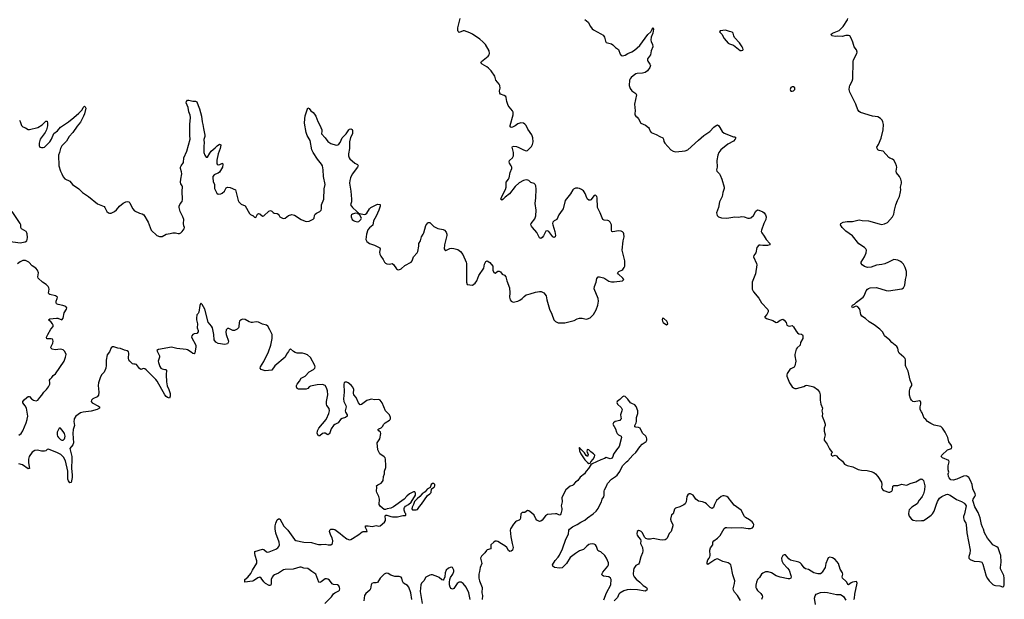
# Model space of a CAD drawing. Header units: inches. Extents: x 1384771 to 1534001, y 461348 to 645899.
# Tile 104 of 105: x 1456522 to 1471239, y 627315 to 635973. Entities that reach past the tile are written whole.
import ezdxf

# ---------------------------------------------------------------- set-up
doc = ezdxf.new("R2010")
doc.units = ezdxf.units.IN
doc.header["$MEASUREMENT"] = 0
for name, color, linetype in [('B4652', 7, 'Continuous'), ('B4653', 7, 'Continuous'), ('B4662', 7, 'Continuous'), ('B4663', 7, 'Continuous'), ('B4672', 7, 'Continuous'), ('B4673', 7, 'Continuous')]:
    doc.layers.add(name, color=color, linetype=linetype)

msp = doc.modelspace()

# ---------------------------------------------------------------- linework, layer by layer
at = {"layer": 'B4652', "color": 6, "elevation": 700}
for points in [[(1457336, 630000), (1457332, 629970), (1457340, 629910), (1457319, 629850), (1457314, 629790), (1457327, 629653), (1457317, 629623), (1457273, 629570), (1457300, 629450), (1457303, 629410), (1457296, 629270), (1457308, 629172), (1457308, 629132), (1457290, 629062), (1457270, 629057), (1457250, 629085), (1457242, 629110), (1457241, 629230), (1457205, 629385), (1457176, 629436), (1457137, 629477), (1457085, 629505), (1456950, 629559), (1456930, 629552), (1456910, 629533), (1456890, 629528), (1456850, 629529), (1456790, 629545), (1456750, 629540), (1456706, 629514), (1456662, 629450), (1456655, 629410), (1456655, 629355), (1456670, 629269), (1456650, 629265), (1456563, 629323), (1456510, 629338)], [(1456510, 629769), (1456546, 629794), (1456570, 629830), (1456619, 629950), (1456633, 630000)], [(1460000, 627588), (1459886, 627570), (1459885, 627610), (1459932, 627648), (1459978, 627702), (1460000, 627749)]]:
    msp.add_lwpolyline(points, dxfattribs=at)
msp.add_lwpolyline([(1457130, 629869), (1457110, 629869), (1457082, 629810), (1457080, 629770), (1457088, 629750), (1457102, 629730), (1457130, 629703), (1457150, 629694), (1457170, 629694), (1457189, 629711), (1457195, 629725), (1457200, 629750), (1457197, 629770), (1457190, 629790), (1457170, 629820)], close=True, dxfattribs=at)
at = {"layer": 'B4653', "color": 6, "elevation": 700}
for points in [[(1456518, 634470), (1456531, 634450), (1456551, 634391), (1456570, 634372), (1456610, 634357), (1456650, 634334), (1456670, 634333), (1456795, 634365), (1456857, 634403), (1456910, 634457), (1456930, 634456), (1456939, 634430), (1456939, 634390), (1456924, 634330), (1456901, 634290), (1456830, 634190), (1456815, 634130), (1456813, 634093), (1456824, 634070), (1456850, 634062), (1456870, 634063), (1456890, 634071), (1456910, 634087), (1456972, 634150), (1456997, 634190), (1457030, 634271), (1457085, 634315), (1457131, 634369), (1457250, 634449), (1457330, 634510), (1457404, 634576), (1457453, 634627), (1457470, 634661), (1457490, 634681), (1457500, 634670), (1457509, 634650), (1457491, 634569), (1457476, 634530), (1457430, 634442), (1457379, 634381), (1457317, 634290), (1457261, 634230), (1457220, 634160), (1457149, 634091), (1457133, 634050), (1457117, 633990), (1457100, 633950), (1457109, 633790), (1457133, 633710), (1457153, 633673), (1457170, 633626), (1457196, 633596), (1457270, 633563), (1457311, 633510), (1457407, 633447), (1457459, 633390), (1457550, 633330), (1457685, 633225), (1457783, 633183), (1457794, 633170), (1457826, 633106), (1457848, 633088), (1457862, 633082), (1457890, 633083), (1457939, 633110), (1457970, 633133), (1458012, 633190), (1458070, 633233), (1458110, 633253), (1458130, 633257), (1458153, 633253), (1458170, 633236), (1458210, 633151), (1458239, 633119), (1458310, 633083), (1458354, 633074), (1458378, 633058), (1458443, 632950), (1458487, 632830), (1458570, 632751), (1458610, 632737), (1458650, 632737), (1458710, 632771), (1458770, 632777), (1458811, 632789), (1458850, 632790), (1458890, 632779), (1458910, 632781), (1458929, 632791), (1458950, 632811), (1458979, 632850), (1458983, 632870), (1458973, 632893), (1458968, 632928), (1458974, 632990), (1458962, 633030), (1458921, 633110), (1458907, 633170), (1458907, 633190), (1458918, 633222), (1458950, 633258), (1458954, 633286), (1458948, 633412), (1458956, 633476), (1458952, 633492), (1458930, 633519), (1458924, 633544), (1458928, 633590), (1458945, 633670), (1458942, 633702), (1458924, 633750), (1458926, 633770), (1458934, 633790), (1458970, 633838), (1458973, 633910), (1459019, 634010), (1459070, 634190), (1459064, 634244), (1459067, 634327), (1459063, 634410), (1459073, 634513), (1459068, 634548), (1459050, 634597), (1459041, 634661), (1459009, 634730), (1459015, 634750), (1459030, 634771), (1459050, 634771), (1459110, 634754), (1459150, 634756), (1459168, 634748), (1459187, 634690), (1459210, 634643), (1459241, 634530), (1459247, 634447), (1459258, 634410), (1459267, 634350), (1459290, 634250), (1459291, 634230), (1459275, 634185), (1459281, 634130), (1459274, 634090), (1459274, 633990), (1459290, 633950), (1459310, 633919), (1459330, 633922), (1459362, 633978), (1459385, 634010), (1459443, 634057), (1459473, 634090), (1459510, 634112), (1459526, 634106), (1459530, 634098), (1459520, 634050), (1459489, 633970), (1459470, 633874), (1459467, 633830), (1459474, 633814), (1459490, 633805), (1459511, 633809), (1459552, 633832), (1459559, 633810), (1459551, 633770), (1459510, 633697), (1459490, 633679), (1459450, 633668), (1459430, 633656), (1459411, 633630), (1459407, 633610), (1459415, 633555), (1459432, 633510), (1459434, 633450), (1459470, 633381), (1459490, 633368), (1459530, 633372), (1459550, 633380), (1459584, 633410), (1459610, 633461), (1459630, 633472), (1459670, 633468), (1459747, 633430), (1459787, 633270), (1459798, 633250), (1459830, 633219), (1459890, 633194), (1459957, 633077), (1459970, 633065), (1460000, 633050)], [(1456350, 632666), (1456530, 632642), (1456605, 632655), (1456626, 632670), (1456635, 632690), (1456638, 632718), (1456634, 632774), (1456629, 632790), (1456616, 632810), (1456550, 632850), (1456539, 632870), (1456537, 632910), (1456527, 632930), (1456410, 633107)], [(1456633, 630000), (1456635, 630005), (1456641, 630050), (1456622, 630170), (1456603, 630203), (1456567, 630250), (1456569, 630270), (1456590, 630297), (1456630, 630328), (1456650, 630342), (1456670, 630344), (1456698, 630310), (1456729, 630289), (1456770, 630279), (1456792, 630288), (1456821, 630330), (1456854, 630366), (1456883, 630410), (1456921, 630450), (1456950, 630490), (1456971, 630530), (1456974, 630550), (1456969, 630590), (1456977, 630603), (1457004, 630630), (1457023, 630657), (1457055, 630685), (1457187, 630870), (1457208, 630930), (1457216, 630970), (1457198, 631018), (1457170, 631042), (1457134, 631054), (1457050, 631044), (1457005, 631050), (1456987, 631070), (1456990, 631090), (1457017, 631143), (1457022, 631170), (1457018, 631190), (1457010, 631200), (1456990, 631206), (1456928, 631208), (1456924, 631230), (1456940, 631270), (1456988, 631350), (1457020, 631390), (1457021, 631399), (1457022, 631410), (1457011, 631431), (1456994, 631454), (1456954, 631490), (1456970, 631506), (1457070, 631514), (1457090, 631513), (1457150, 631492), (1457170, 631514), (1457185, 631595), (1457221, 631650), (1457228, 631670), (1457210, 631690), (1457165, 631705), (1457098, 631718), (1457074, 631730), (1457065, 631750), (1457067, 631770), (1457084, 631810), (1457088, 631830), (1457057, 631850), (1456972, 631870), (1456959, 631879), (1456951, 631890), (1456962, 631950), (1456958, 631970), (1456948, 631988), (1456916, 632016), (1456862, 632050), (1456796, 632110), (1456794, 632130), (1456801, 632190), (1456790, 632231), (1456763, 632263), (1456710, 632295), (1456657, 632350), (1456610, 632374), (1456570, 632374), (1456530, 632357), (1456490, 632327)], [(1460000, 631450), (1459989, 631449), (1459950, 631461), (1459890, 631494), (1459850, 631498), (1459830, 631492), (1459807, 631470), (1459800, 631450), (1459795, 631385), (1459790, 631370), (1459770, 631351), (1459730, 631329), (1459710, 631332), (1459650, 631361), (1459630, 631359), (1459610, 631338), (1459604, 631304), (1459607, 631270), (1459642, 631170), (1459639, 631150), (1459630, 631133), (1459610, 631124), (1459590, 631123), (1459490, 631135), (1459454, 631154), (1459429, 631189), (1459426, 631270), (1459403, 631370), (1459390, 631397), (1459337, 631457), (1459290, 631648), (1459250, 631717), (1459230, 631741), (1459215, 631705), (1459198, 631602), (1459190, 631583), (1459170, 631563), (1459163, 631517), (1459162, 631490), (1459176, 631450), (1459178, 631430), (1459175, 631370), (1459189, 631330), (1459189, 631310), (1459170, 631287), (1459130, 631281), (1459110, 631270), (1459095, 631250), (1459091, 631230), (1459154, 631110), (1459155, 631085), (1459139, 630990), (1459130, 630982), (1459110, 630986), (1459087, 631007), (1459030, 631040), (1459010, 631047), (1458870, 631059), (1458790, 631079), (1458594, 631046), (1458571, 631030), (1458612, 630950), (1458613, 630930), (1458592, 630870), (1458594, 630850), (1458615, 630795), (1458630, 630770), (1458650, 630756), (1458693, 630747), (1458708, 630748), (1458718, 630738), (1458713, 630670), (1458716, 630564), (1458726, 630506), (1458752, 630450), (1458770, 630390), (1458771, 630349), (1458760, 630320), (1458730, 630328), (1458710, 630343), (1458690, 630370), (1458575, 630575), (1458558, 630598), (1458410, 630742), (1458390, 630760), (1458370, 630762), (1458330, 630748), (1458310, 630762), (1458270, 630820), (1458250, 630828), (1458230, 630828), (1458210, 630834), (1458167, 630870), (1458152, 630890), (1458147, 630910), (1458155, 630990), (1458150, 631013), (1458130, 631026), (1458090, 631035), (1458030, 631062), (1457990, 631066), (1457930, 631085), (1457910, 631084), (1457890, 631070), (1457863, 631010), (1457830, 630967), (1457812, 630888), (1457815, 630810), (1457811, 630769), (1457785, 630710), (1457749, 630671), (1457730, 630640), (1457699, 630550), (1457693, 630510), (1457703, 630410), (1457698, 630362), (1457682, 630338), (1457617, 630310), (1457593, 630290), (1457591, 630270), (1457606, 630250), (1457702, 630202), (1457716, 630190), (1457715, 630170), (1457682, 630150), (1457590, 630124), (1457470, 630111), (1457430, 630098), (1457360, 630050), (1457337, 630010), (1457336, 630000)]]:
    msp.add_lwpolyline(points, dxfattribs=at)
at = {"layer": 'B4662', "color": 6, "elevation": 700}
for points in [[(1460000, 627749), (1460000, 627750), (1460065, 627855), (1460068, 627890), (1460040, 627970), (1460036, 628004), (1460038, 628030), (1460150, 628065), (1460170, 628057), (1460210, 628025), (1460230, 628019), (1460250, 628022), (1460350, 628063), (1460378, 628082), (1460396, 628104), (1460403, 628130), (1460398, 628170), (1460350, 628304), (1460339, 628370), (1460341, 628410), (1460350, 628451), (1460370, 628501), (1460390, 628519), (1460410, 628516), (1460468, 628408), (1460532, 628350), (1460578, 628278), (1460630, 628210), (1460650, 628195), (1460770, 628167), (1460885, 628165), (1460950, 628142), (1460990, 628134), (1461028, 628132), (1461090, 628141), (1461132, 628128), (1461170, 628127), (1461196, 628150), (1461200, 628190), (1461191, 628231), (1461172, 628270), (1461153, 628330), (1461155, 628350), (1461170, 628365), (1461210, 628364), (1461230, 628356), (1461310, 628299), (1461346, 628266), (1461410, 628220), (1461450, 628205), (1461470, 628208), (1461498, 628222), (1461590, 628282), (1461639, 628321), (1461654, 628327), (1461694, 628326), (1461716, 628330), (1461713, 628350), (1461690, 628390), (1461690, 628412), (1461730, 628414), (1461790, 628403), (1461850, 628415), (1461890, 628406), (1461910, 628414), (1461974, 628466), (1461990, 628490), (1461992, 628512), (1461986, 628554), (1461990, 628572), (1462010, 628574), (1462070, 628550), (1462093, 628547), (1462170, 628549), (1462250, 628567), (1462290, 628566), (1462295, 628570), (1462295, 628590), (1462282, 628602), (1462267, 628647), (1462267, 628670), (1462273, 628687), (1462290, 628705), (1462331, 628729), (1462374, 628766), (1462437, 628870), (1462440, 628899), (1462430, 628922), (1462410, 628921), (1462350, 628889), (1462310, 628858), (1462270, 628810), (1462110, 628694), (1462070, 628676), (1462013, 628667), (1461990, 628655), (1461970, 628655), (1461910, 628706), (1461897, 628730), (1461900, 628810), (1461890, 628850), (1461860, 628910), (1461856, 628930), (1461858, 628990), (1461854, 629010), (1461874, 629026), (1461924, 629050), (1461946, 629074), (1461953, 629090), (1461958, 629150), (1461973, 629190), (1461974, 629230), (1461995, 629285), (1461996, 629310), (1461992, 629410), (1461983, 629430), (1461970, 629444), (1461903, 629490), (1461874, 629550), (1461865, 629650), (1461905, 629710), (1461921, 629790), (1461914, 629814), (1461889, 629830), (1461877, 629850), (1461890, 629863), (1461923, 629877), (1461946, 629894), (1461966, 629930), (1461984, 629950), (1462051, 629990), (1462057, 630000)], [(1461316, 630000), (1461283, 629950), (1461230, 629926), (1461210, 629910), (1461178, 629862), (1461151, 629789), (1461140, 629780), (1461130, 629773), (1461090, 629796), (1461070, 629799), (1461050, 629790), (1461010, 629758), (1460990, 629756), (1460970, 629790), (1460972, 629830), (1460995, 629870), (1461102, 630000)], [(1465501, 630000), (1465490, 629988), (1465425, 629970), (1465397, 629950), (1465386, 629930), (1465430, 629859), (1465440, 629810), (1465450, 629790), (1465470, 629772), (1465512, 629752), (1465517, 629730), (1465483, 629597), (1465442, 629550), (1465399, 629481), (1465390, 629449), (1465376, 629424), (1465350, 629414), (1465290, 629432), (1465264, 629416), (1465210, 629398), (1465081, 629339), (1465058, 629322), (1465025, 629270), (1464989, 629231), (1464963, 629190), (1464900, 629140), (1464865, 629090), (1464830, 629063), (1464797, 629023), (1464785, 629015), (1464750, 629005), (1464683, 628950), (1464626, 628834), (1464628, 628770), (1464613, 628710), (1464625, 628670), (1464625, 628650), (1464612, 628590), (1464602, 628578), (1464590, 628572), (1464550, 628590), (1464530, 628594), (1464410, 628581), (1464380, 628560), (1464330, 628495), (1464310, 628481), (1464290, 628479), (1464250, 628497), (1464235, 628515), (1464211, 628571), (1464170, 628609), (1464130, 628639), (1464110, 628642), (1464070, 628613), (1464030, 628612), (1464011, 628590), (1464008, 628532), (1464001, 628510), (1463990, 628499), (1463950, 628484), (1463931, 628470), (1463902, 628438), (1463857, 628370), (1463854, 628346), (1463865, 628250), (1463881, 628150), (1463898, 628090), (1463886, 628050), (1463870, 628036), (1463850, 628031), (1463830, 628043), (1463801, 628090), (1463774, 628114), (1463722, 628142), (1463670, 628179), (1463650, 628184), (1463630, 628181), (1463607, 628170), (1463565, 628130), (1463566, 628090), (1463562, 628070), (1463510, 628053), (1463497, 628043), (1463473, 628010), (1463423, 627957), (1463412, 627928), (1463431, 627850), (1463404, 627790), (1463397, 627730), (1463385, 627690), (1463386, 627630), (1463395, 627590), (1463433, 627490), (1463428, 627410), (1463437, 627370), (1463433, 627310)], [(1465254, 627306), (1465293, 627410), (1465356, 627530), (1465361, 627610), (1465354, 627630), (1465330, 627650), (1465250, 627663), (1465230, 627675), (1465225, 627690), (1465238, 627722), (1465312, 627810), (1465323, 627830), (1465322, 627862), (1465295, 627930), (1465266, 627970), (1465210, 628026), (1465176, 628036), (1465164, 628044), (1465144, 628104), (1465130, 628127), (1465110, 628139), (1465085, 628145), (1465050, 628141), (1465030, 628133), (1465000, 628110), (1464950, 628059), (1464890, 628038), (1464830, 627998), (1464750, 627937), (1464696, 627850), (1464630, 627787), (1464590, 627778), (1464514, 627790), (1464489, 627809), (1464488, 627830), (1464524, 627896), (1464570, 627942), (1464590, 627972), (1464634, 628070), (1464687, 628213), (1464723, 628290), (1464730, 628350), (1464738, 628362), (1464784, 628396), (1464853, 628430), (1464911, 628469), (1464970, 628499), (1465008, 628532), (1465094, 628590), (1465140, 628630), (1465170, 628671), (1465192, 628728), (1465216, 628770), (1465229, 628810), (1465252, 628848), (1465259, 628870), (1465258, 628930), (1465263, 628950), (1465294, 629006), (1465310, 629047), (1465370, 629108), (1465430, 629150), (1465450, 629171), (1465490, 629224), (1465531, 629309), (1465590, 629368), (1465610, 629382), (1465688, 629470), (1465732, 629510), (1465790, 629594), (1465828, 629630), (1465885, 629670), (1465896, 629690), (1465897, 629710), (1465892, 629730), (1465879, 629750), (1465830, 629795), (1465797, 629870), (1465770, 629883), (1465730, 629885), (1465716, 629890), (1465718, 629910), (1465737, 629950), (1465741, 629970), (1465741, 630000)], [(1468539, 630000), (1468544, 629990), (1468561, 629930), (1468561, 629910), (1468549, 629871), (1468548, 629828), (1468563, 629770), (1468547, 629713), (1468548, 629690), (1468589, 629630), (1468624, 629564), (1468665, 629510), (1468662, 629498), (1468653, 629487), (1468652, 629470), (1468663, 629463), (1468670, 629452), (1468695, 629465), (1468710, 629466), (1468730, 629458), (1468754, 629430), (1468819, 629379), (1468853, 629333), (1468892, 629312), (1468976, 629296), (1469055, 629255), (1469104, 629244), (1469190, 629240), (1469250, 629226), (1469291, 629210), (1469315, 629190), (1469348, 629148), (1469405, 629065), (1469410, 629030), (1469406, 628990), (1469409, 628970), (1469422, 628950), (1469439, 628939), (1469510, 628917), (1469530, 628915), (1469558, 628930), (1469570, 628950), (1469575, 629005), (1469586, 629014), (1469650, 629017), (1469710, 629033), (1469770, 629022), (1469790, 629026), (1469833, 629047), (1469917, 629070), (1469990, 629114), (1470000, 629112)], [(1467297, 627297), (1467252, 627370), (1467204, 627424), (1467189, 627450), (1467186, 627470), (1467205, 627550), (1467210, 627590), (1467180, 627680), (1467157, 627810), (1467150, 627830), (1467129, 627849), (1467110, 627859), (1467030, 627878), (1466950, 627917), (1466930, 627914), (1466910, 627905), (1466810, 627836), (1466800, 627850), (1466797, 627870), (1466810, 627904), (1466830, 627930), (1466839, 627950), (1466843, 627970), (1466839, 628050), (1466850, 628083), (1466882, 628130), (1466882, 628170), (1466899, 628190), (1466952, 628230), (1466990, 628270), (1467050, 628375), (1467070, 628387), (1467090, 628390), (1467156, 628384), (1467310, 628386), (1467410, 628371), (1467447, 628373), (1467475, 628385), (1467490, 628403), (1467494, 628430), (1467487, 628450), (1467472, 628470), (1467430, 628504), (1467370, 628538), (1467356, 628550), (1467308, 628648), (1467202, 628722), (1467164, 628764), (1467110, 628836), (1467090, 628851), (1467050, 628860), (1467030, 628859), (1467008, 628850), (1466939, 628790), (1466906, 628730), (1466890, 628686), (1466870, 628672), (1466844, 628684), (1466790, 628742), (1466770, 628758), (1466730, 628773), (1466670, 628783), (1466650, 628794), (1466630, 628810), (1466590, 628871), (1466550, 628891), (1466530, 628890), (1466510, 628878), (1466494, 628850), (1466483, 628770), (1466470, 628742), (1466450, 628727), (1466390, 628695), (1466323, 628677), (1466310, 628661), (1466290, 628594), (1466265, 628575), (1466248, 628510), (1466258, 628478), (1466285, 628430), (1466287, 628410), (1466258, 628330), (1466230, 628298), (1466199, 628230), (1466186, 628214), (1466170, 628205), (1466130, 628198), (1466090, 628201), (1465990, 628223), (1465950, 628214), (1465910, 628212), (1465882, 628222), (1465862, 628242), (1465832, 628310), (1465810, 628329), (1465790, 628338), (1465770, 628341), (1465751, 628329), (1465745, 628295), (1465750, 628271), (1465770, 628242), (1465801, 628210), (1465806, 628190), (1465803, 628150), (1465830, 628090), (1465837, 628037), (1465830, 628010), (1465805, 627950), (1465783, 627857), (1465770, 627842), (1465730, 627818), (1465704, 627776), (1465697, 627750), (1465694, 627690), (1465698, 627670), (1465708, 627650), (1465736, 627616), (1465792, 627572), (1465843, 627523), (1465890, 627490), (1465903, 627470), (1465895, 627450), (1465870, 627438), (1465756, 627456), (1465650, 627461), (1465604, 627456), (1465550, 627440), (1465490, 627405), (1465477, 627390), (1465458, 627342), (1465410, 627290)], [(1470000, 628837), (1469965, 628795), (1469937, 628743), (1469855, 628690), (1469819, 628650), (1469810, 628630), (1469807, 628590), (1469817, 628557), (1469850, 628513), (1469877, 628497), (1469930, 628488), (1470000, 628492)], [(1468990, 627310), (1468999, 627330), (1469005, 627390), (1469038, 627558), (1469037, 627570), (1469030, 627579), (1468971, 627571), (1468950, 627561), (1468910, 627529), (1468898, 627538), (1468884, 627570), (1468870, 627588), (1468823, 627630), (1468816, 627650), (1468824, 627690), (1468820, 627710), (1468785, 627765), (1468761, 627850), (1468713, 627910), (1468670, 627934), (1468630, 627943), (1468608, 627932), (1468594, 627910), (1468572, 627850), (1468561, 627790), (1468518, 627722), (1468510, 627710), (1468490, 627697), (1468450, 627694), (1468390, 627712), (1468310, 627758), (1468270, 627771), (1468247, 627787), (1468210, 627839), (1468190, 627859), (1468170, 627870), (1468042, 627902), (1468018, 627918), (1467970, 627977), (1467950, 627980), (1467930, 627968), (1467918, 627950), (1467911, 627930), (1467913, 627890), (1467933, 627850), (1468000, 627780), (1468021, 627750), (1468050, 627670), (1468054, 627650), (1468047, 627630), (1468030, 627621), (1468010, 627620), (1467890, 627645), (1467830, 627667), (1467760, 627710), (1467710, 627725), (1467670, 627723), (1467630, 627707), (1467610, 627690), (1467578, 627642), (1467550, 627609), (1467534, 627570), (1467525, 627525), (1467527, 627490), (1467535, 627470), (1467550, 627448), (1467601, 627401), (1467621, 627370), (1467624, 627350), (1467610, 627310)], [(1461082, 627250), (1461182, 627350), (1461210, 627396), (1461230, 627411), (1461290, 627439), (1461300, 627450), (1461307, 627470), (1461304, 627490), (1461290, 627515), (1461270, 627531), (1461210, 627535), (1461190, 627547), (1461150, 627601), (1461130, 627615), (1461110, 627623), (1461090, 627623), (1461030, 627576), (1461010, 627566), (1460991, 627571), (1460950, 627690), (1460890, 627729), (1460830, 627777), (1460770, 627778), (1460730, 627794), (1460710, 627794), (1460610, 627767), (1460490, 627760), (1460467, 627753), (1460390, 627706), (1460330, 627681), (1460310, 627666), (1460295, 627645), (1460281, 627610), (1460279, 627541), (1460277, 627530), (1460270, 627522), (1460250, 627520), (1460198, 627550), (1460170, 627576), (1460133, 627633), (1460110, 627645), (1460082, 627638), (1460015, 627590), (1460000, 627588)], [(1463254, 627310), (1463237, 627410), (1463196, 627496), (1463150, 627553), (1463122, 627570), (1463090, 627570), (1463063, 627550), (1463010, 627476), (1462990, 627465), (1462970, 627476), (1462954, 627494), (1462944, 627530), (1462945, 627570), (1462952, 627610), (1462961, 627639), (1462998, 627690), (1463012, 627730), (1463010, 627752), (1462998, 627778), (1462990, 627788), (1462970, 627795), (1462930, 627780), (1462898, 627750), (1462881, 627710), (1462874, 627650), (1462861, 627618), (1462850, 627603), (1462830, 627608), (1462790, 627642), (1462770, 627652), (1462690, 627680), (1462670, 627680), (1462650, 627674), (1462590, 627646), (1462563, 627590), (1462530, 627556), (1462517, 627530), (1462509, 627430), (1462538, 627250)], [(1462382, 627310), (1462367, 627410), (1462337, 627497), (1462319, 627519), (1462257, 627557), (1462244, 627584), (1462236, 627630), (1462225, 627645), (1462194, 627654), (1462130, 627657), (1462070, 627676), (1462030, 627698), (1462010, 627703), (1461990, 627700), (1461970, 627690), (1461909, 627631), (1461870, 627568), (1461850, 627560), (1461810, 627562), (1461783, 627550), (1461773, 627530), (1461764, 627470), (1461753, 627450), (1461698, 627402), (1461678, 627370), (1461669, 627330), (1461668, 627290)], [(1468418, 627238), (1468404, 627330), (1468412, 627368), (1468427, 627393), (1468490, 627418), (1468550, 627420), (1468596, 627416), (1468730, 627389), (1468790, 627385), (1468814, 627374), (1468835, 627355), (1468870, 627302)]]:
    msp.add_lwpolyline(points, dxfattribs=at)
for points in [[(1464890, 629582), (1464884, 629576), (1464889, 629531), (1464909, 629489), (1464970, 629398), (1465010, 629359), (1465030, 629346), (1465049, 629351), (1465059, 629370), (1465094, 629407), (1465116, 629444), (1465117, 629470), (1465100, 629490), (1465060, 629520), (1465030, 629549), (1465010, 629555), (1465005, 629550), (1465001, 629530), (1465003, 629510), (1465013, 629493), (1465017, 629477), (1465010, 629449), (1464990, 629463), (1464963, 629503), (1464914, 629554), (1464902, 629562)], [(1462710, 629046), (1462690, 629044), (1462673, 629030), (1462655, 628985), (1462610, 628960), (1462580, 628920), (1462539, 628890), (1462505, 628850), (1462462, 628818), (1462425, 628775), (1462408, 628730), (1462387, 628693), (1462385, 628665), (1462391, 628651), (1462450, 628649), (1462470, 628658), (1462480, 628670), (1462497, 628703), (1462530, 628738), (1462615, 628865), (1462650, 628889), (1462670, 628910), (1462677, 628963), (1462716, 628990), (1462728, 629010), (1462727, 629030)]]:
    msp.add_lwpolyline(points, close=True, dxfattribs=at)
at = {"layer": 'B4663', "color": 6, "elevation": 700}
for points in [[(1460000, 633050), (1460006, 633046), (1460030, 633023), (1460050, 633016), (1460074, 633066), (1460090, 633079), (1460110, 633073), (1460150, 633038), (1460170, 633041), (1460245, 633115), (1460270, 633122), (1460290, 633113), (1460310, 633093), (1460325, 633085), (1460370, 633078), (1460387, 633070), (1460401, 633050), (1460408, 633030), (1460450, 633006), (1460470, 633003), (1460490, 633008), (1460541, 633050), (1460590, 633062), (1460630, 633052), (1460730, 632988), (1460790, 632963), (1460810, 632959), (1460850, 632963), (1460910, 632993), (1460924, 633010), (1460930, 633050), (1460938, 633070), (1460956, 633084), (1461010, 633109), (1461028, 633130), (1461034, 633146), (1461035, 633210), (1461068, 633290), (1461075, 633445), (1461086, 633510), (1461062, 633630), (1461058, 633730), (1461047, 633790), (1461035, 633815), (1460973, 633890), (1460906, 633990), (1460889, 634030), (1460865, 634170), (1460821, 634241), (1460803, 634290), (1460781, 634430), (1460783, 634490), (1460790, 634537), (1460830, 634656), (1460850, 634645), (1460874, 634614), (1460910, 634585), (1460930, 634563), (1460950, 634530), (1460979, 634450), (1461010, 634399), (1461037, 634330), (1461038, 634310), (1461033, 634270), (1461087, 634210), (1461130, 634153), (1461170, 634124), (1461250, 634097), (1461277, 634103), (1461290, 634113), (1461310, 634140), (1461343, 634210), (1461400, 634270), (1461441, 634330), (1461450, 634338), (1461470, 634341), (1461490, 634331), (1461497, 634317), (1461494, 634270), (1461468, 634212), (1461453, 634150), (1461452, 634050), (1461437, 633970), (1461438, 633938), (1461447, 633910), (1461457, 633897), (1461530, 633832), (1461571, 633810), (1461581, 633790), (1461573, 633770), (1461490, 633666), (1461467, 633610), (1461457, 633570), (1461452, 633530), (1461473, 633410), (1461483, 633290), (1461480, 633250), (1461467, 633210), (1461496, 633170), (1461562, 633110), (1461574, 633094), (1461585, 633090), (1461582, 633082), (1461590, 633082), (1461595, 633075), (1461604, 633076), (1461670, 633062), (1461690, 633066), (1461710, 633082), (1461750, 633148), (1461772, 633170), (1461870, 633216), (1461910, 633212), (1461911, 633190), (1461892, 633130), (1461850, 633038), (1461810, 632970), (1461798, 632902), (1461750, 632866), (1461726, 632834), (1461705, 632770), (1461694, 632690), (1461710, 632659), (1461748, 632628), (1461825, 632605), (1461903, 632563), (1461911, 632550), (1461900, 632500), (1461904, 632470), (1461920, 632440), (1461956, 632390), (1461973, 632350), (1461990, 632334), (1462010, 632327), (1462050, 632322), (1462090, 632331), (1462110, 632316), (1462156, 632250), (1462170, 632241), (1462190, 632238), (1462223, 632250), (1462281, 632299), (1462372, 632350), (1462389, 632372), (1462410, 632430), (1462462, 632490), (1462474, 632510), (1462490, 632590), (1462490, 632630), (1462511, 632670), (1462527, 632730), (1462555, 632770), (1462564, 632790), (1462590, 632901), (1462622, 632938), (1462630, 632943), (1462650, 632944), (1462710, 632882), (1462773, 632853), (1462850, 632840), (1462871, 632830), (1462898, 632798), (1462907, 632770), (1462907, 632750), (1462872, 632612), (1462868, 632548), (1462874, 632534), (1462890, 632527), (1462950, 632556), (1462970, 632559), (1463010, 632556), (1463050, 632547), (1463070, 632541), (1463110, 632511), (1463146, 632466), (1463194, 632350), (1463198, 632330), (1463202, 632250), (1463202, 632050), (1463210, 632018), (1463290, 632009), (1463330, 632036), (1463354, 632070), (1463387, 632153), (1463458, 632262), (1463470, 632323), (1463483, 632350), (1463490, 632360), (1463511, 632370), (1463550, 632348), (1463594, 632290), (1463595, 632230), (1463610, 632197), (1463630, 632188), (1463670, 632219), (1463690, 632219), (1463710, 632208), (1463732, 632172), (1463770, 632155), (1463788, 632130), (1463801, 632070), (1463843, 631970), (1463849, 631891), (1463842, 631830), (1463855, 631790), (1463870, 631767), (1463896, 631756), (1463970, 631771), (1463998, 631782), (1464030, 631806), (1464061, 631839), (1464090, 631862), (1464150, 631876), (1464230, 631904), (1464290, 631915), (1464314, 631914), (1464354, 631894), (1464391, 631850), (1464402, 631790), (1464439, 631650), (1464475, 631575), (1464506, 631490), (1464530, 631463), (1464570, 631445), (1464590, 631444), (1464670, 631444), (1464690, 631448), (1464810, 631480), (1464855, 631505), (1464890, 631515), (1464930, 631516), (1464990, 631502), (1465010, 631504), (1465050, 631522), (1465100, 631570), (1465141, 631639), (1465161, 631710), (1465171, 631770), (1465167, 631810), (1465111, 631951), (1465114, 631990), (1465137, 632050), (1465151, 632109), (1465170, 632130), (1465190, 632133), (1465250, 632117), (1465270, 632109), (1465330, 632069), (1465370, 632056), (1465410, 632056), (1465530, 632070), (1465553, 632090), (1465539, 632110), (1465470, 632170), (1465458, 632190), (1465475, 632210), (1465524, 632230), (1465539, 632241), (1465559, 632270), (1465565, 632290), (1465566, 632370), (1465525, 632530), (1465541, 632670), (1465555, 632730), (1465553, 632773), (1465545, 632790), (1465530, 632806), (1465510, 632815), (1465470, 632818), (1465390, 632802), (1465374, 632810), (1465366, 632830), (1465368, 632910), (1465350, 632950), (1465330, 632968), (1465315, 632975), (1465259, 632979), (1465240, 632990), (1465200, 633090), (1465158, 633170), (1465152, 633312), (1465147, 633330), (1465130, 633350), (1465110, 633346), (1465057, 633283), (1465050, 633279), (1465030, 633279), (1465010, 633292), (1464999, 633310), (1464975, 633375), (1464961, 633401), (1464950, 633415), (1464919, 633439), (1464890, 633453), (1464863, 633457), (1464830, 633456), (1464799, 633441), (1464788, 633430), (1464753, 633370), (1464676, 633270), (1464644, 633150), (1464632, 633128), (1464581, 633059), (1464552, 632990), (1464510, 632971), (1464492, 632948), (1464488, 632930), (1464489, 632910), (1464519, 632810), (1464530, 632750), (1464527, 632730), (1464510, 632721), (1464490, 632731), (1464430, 632809), (1464410, 632819), (1464388, 632812), (1464350, 632747), (1464330, 632721), (1464310, 632707), (1464290, 632716), (1464254, 632794), (1464186, 632870), (1464171, 632890), (1464163, 632910), (1464165, 632930), (1464223, 632997), (1464235, 633045), (1464242, 633130), (1464227, 633230), (1464239, 633310), (1464241, 633441), (1464237, 633490), (1464228, 633510), (1464210, 633524), (1464161, 633541), (1464130, 633570), (1464117, 633577), (1464090, 633580), (1464050, 633570), (1463990, 633534), (1463930, 633483), (1463842, 633370), (1463779, 633321), (1463750, 633290), (1463730, 633277), (1463716, 633290), (1463730, 633330), (1463784, 633436), (1463791, 633470), (1463795, 633545), (1463830, 633589), (1463839, 633610), (1463855, 633690), (1463876, 633750), (1463876, 633770), (1463870, 633790), (1463845, 633830), (1463838, 633850), (1463844, 633870), (1463888, 633912), (1463902, 633938), (1463901, 633990), (1463883, 634070), (1463890, 634078), (1463910, 634085), (1463950, 634078), (1463984, 634064), (1464050, 634027), (1464090, 634015), (1464110, 634017), (1464138, 634042), (1464170, 634080), (1464187, 634110), (1464199, 634150), (1464194, 634210), (1464175, 634255), (1464119, 634339), (1464090, 634394), (1464073, 634413), (1464050, 634428), (1464010, 634434), (1463970, 634417), (1463930, 634390), (1463890, 634369), (1463870, 634365), (1463855, 634375), (1463852, 634392), (1463897, 634550), (1463896, 634590), (1463890, 634610), (1463836, 634670), (1463825, 634690), (1463805, 634750), (1463795, 634810), (1463786, 634826), (1463762, 634842), (1463710, 634863), (1463697, 634877), (1463693, 634910), (1463703, 634950), (1463701, 634990), (1463689, 635010), (1463639, 635070), (1463624, 635130), (1463570, 635208), (1463528, 635250), (1463502, 635270), (1463434, 635310), (1463414, 635330), (1463425, 635350), (1463522, 635430), (1463537, 635450), (1463545, 635470), (1463540, 635510), (1463482, 635602), (1463444, 635644), (1463401, 635681), (1463290, 635755), (1463250, 635777), (1463170, 635808), (1463150, 635808), (1463090, 635784), (1463077, 635797), (1463071, 635811), (1463072, 635850), (1463084, 635910), (1463107, 635990)], [(1464970, 635977), (1465017, 635937), (1465056, 635870), (1465079, 635839), (1465101, 635821), (1465210, 635763), (1465241, 635741), (1465264, 635710), (1465280, 635650), (1465290, 635633), (1465370, 635612), (1465390, 635599), (1465430, 635559), (1465470, 635528), (1465496, 635456), (1465510, 635439), (1465517, 635437), (1465535, 635435), (1465570, 635442), (1465612, 635468), (1465670, 635493), (1465710, 635516), (1465790, 635590), (1465910, 635750), (1465956, 635790), (1465970, 635822), (1465991, 635851), (1465996, 635830), (1465988, 635770), (1465962, 635710), (1465954, 635670), (1465963, 635643), (1465982, 635610), (1465985, 635570), (1465962, 635510), (1465952, 635450), (1465919, 635410), (1465908, 635388), (1465907, 635370), (1465912, 635352), (1465942, 635310), (1465949, 635290), (1465942, 635258), (1465904, 635210), (1465870, 635183), (1465830, 635172), (1465750, 635171), (1465730, 635164), (1465690, 635136), (1465661, 635110), (1465646, 635090), (1465639, 635070), (1465632, 634990), (1465647, 634947), (1465670, 634910), (1465733, 634870), (1465741, 634850), (1465713, 634710), (1465721, 634610), (1465715, 634570), (1465719, 634550), (1465733, 634530), (1465750, 634518), (1465772, 634492), (1465807, 634430), (1465876, 634396), (1465922, 634362), (1465931, 634350), (1465947, 634307), (1465962, 634290), (1466037, 634257), (1466090, 634227), (1466136, 634210), (1466145, 634190), (1466152, 634152), (1466164, 634130), (1466254, 634030), (1466290, 634009), (1466330, 634000), (1466470, 634016), (1466510, 634030), (1466666, 634174), (1466750, 634242), (1466837, 634303), (1466897, 634370), (1466930, 634395), (1466950, 634401), (1466970, 634386), (1467022, 634302), (1467050, 634277), (1467190, 634224), (1467210, 634223), (1467225, 634210), (1467217, 634190), (1467190, 634158), (1467107, 634113), (1467004, 634030), (1466972, 633990), (1466955, 633950), (1466944, 633870), (1466946, 633770), (1466938, 633730), (1466942, 633710), (1466980, 633670), (1466993, 633650), (1467016, 633590), (1467053, 633473), (1467053, 633453), (1467034, 633390), (1467024, 633330), (1466980, 633250), (1466966, 633166), (1466939, 633090), (1466941, 633070), (1466949, 633049), (1466967, 633030), (1467010, 633014), (1467090, 633010), (1467210, 633026), (1467270, 633025), (1467310, 633033), (1467350, 633026), (1467406, 633006), (1467430, 633006), (1467450, 633013), (1467490, 633048), (1467525, 633115), (1467550, 633131), (1467570, 633130), (1467630, 633104), (1467650, 633086), (1467670, 633056), (1467678, 633030), (1467675, 632990), (1467647, 632930), (1467610, 632830), (1467607, 632810), (1467613, 632790), (1467650, 632742), (1467680, 632690), (1467732, 632630), (1467735, 632610), (1467698, 632602), (1467630, 632601), (1467590, 632607), (1467570, 632603), (1467542, 632570), (1467523, 632490), (1467493, 632450), (1467488, 632430), (1467535, 632330), (1467539, 632310), (1467521, 632179), (1467471, 632050), (1467468, 631950), (1467489, 631910), (1467571, 631811), (1467610, 631744), (1467703, 631643), (1467709, 631630), (1467709, 631610), (1467689, 631570), (1467657, 631530), (1467663, 631523), (1467683, 631510), (1467781, 631481), (1467830, 631451), (1467850, 631453), (1467890, 631485), (1467930, 631502), (1467950, 631486), (1467979, 631450), (1467991, 631410), (1468010, 631398), (1468030, 631396), (1468070, 631407), (1468090, 631384), (1468130, 631318), (1468150, 631294), (1468170, 631283), (1468210, 631278), (1468225, 631265), (1468230, 631250), (1468227, 631210), (1468194, 631150), (1468188, 631110), (1468143, 631070), (1468130, 631050), (1468117, 631010), (1468108, 630970), (1468108, 630950), (1468124, 630870), (1468110, 630802), (1468096, 630784), (1468050, 630760), (1468034, 630746), (1467996, 630690), (1467988, 630670), (1467987, 630650), (1468030, 630550), (1468069, 630489), (1468090, 630473), (1468110, 630465), (1468135, 630465), (1468245, 630495), (1468270, 630511), (1468290, 630512), (1468390, 630489), (1468448, 630450), (1468478, 630410), (1468489, 630370), (1468487, 630290), (1468495, 630230), (1468521, 630170), (1468510, 630130), (1468520, 630090), (1468515, 630050), (1468539, 630000)], [(1470000, 630116), (1469980, 630150), (1469981, 630190), (1469992, 630232), (1469993, 630253), (1469988, 630270), (1469970, 630280), (1469890, 630264), (1469870, 630271), (1469850, 630290), (1469837, 630317), (1469824, 630364), (1469821, 630430), (1469830, 630470), (1469859, 630510), (1469859, 630530), (1469833, 630590), (1469801, 630721), (1469766, 630794), (1469762, 630810), (1469762, 630890), (1469756, 630910), (1469738, 630930), (1469670, 630992), (1469660, 631010), (1469646, 631066), (1469631, 631091), (1469610, 631113), (1469559, 631150), (1469530, 631184), (1469448, 631250), (1469423, 631303), (1469380, 631350), (1469296, 631416), (1469220, 631460), (1469162, 631510), (1469110, 631544), (1469097, 631570), (1469078, 631650), (1469050, 631682), (1469030, 631692), (1469010, 631690), (1468970, 631670), (1468960, 631690), (1468969, 631710), (1468998, 631722), (1469028, 631752), (1469131, 631830), (1469147, 631850), (1469175, 631925), (1469192, 631948), (1469210, 631960), (1469234, 631966), (1469330, 631975), (1469473, 631927), (1469510, 631922), (1469707, 631953), (1469730, 631970), (1469754, 632006), (1469763, 632090), (1469776, 632150), (1469775, 632210), (1469759, 632270), (1469730, 632320), (1469710, 632345), (1469690, 632361), (1469650, 632379), (1469590, 632390), (1469510, 632350), (1469452, 632328), (1469410, 632317), (1469330, 632306), (1469250, 632275), (1469192, 632272), (1469150, 632285), (1469116, 632310), (1469101, 632330), (1469102, 632350), (1469151, 632430), (1469174, 632490), (1469179, 632530), (1469169, 632550), (1469150, 632570), (1469064, 632624), (1468970, 632744), (1468870, 632812), (1468815, 632870), (1468793, 632910), (1468796, 632930), (1468832, 632948), (1468890, 632959), (1468970, 632958), (1469070, 632983), (1469115, 632975), (1469210, 632971), (1469370, 632922), (1469404, 632916), (1469450, 632924), (1469495, 632945), (1469570, 633029), (1469590, 633069), (1469599, 633130), (1469619, 633210), (1469641, 633270), (1469671, 633330), (1469690, 633400), (1469692, 633430), (1469687, 633470), (1469701, 633530), (1469701, 633550), (1469691, 633590), (1469672, 633632), (1469628, 633688), (1469623, 633710), (1469631, 633769), (1469630, 633790), (1469615, 633830), (1469590, 633873), (1469570, 633888), (1469530, 633903), (1469514, 633914), (1469430, 634008), (1469370, 634018), (1469350, 634030), (1469337, 634050), (1469336, 634070), (1469360, 634110), (1469397, 634203), (1469428, 634330), (1469433, 634410), (1469425, 634445), (1469414, 634470), (1469390, 634499), (1469350, 634521), (1469270, 634534), (1469090, 634589), (1469070, 634600), (1469050, 634628), (1469019, 634710), (1468931, 634890), (1468922, 634930), (1468924, 634970), (1468931, 634989), (1468967, 635053), (1468974, 635090), (1468979, 635350), (1468984, 635376), (1469033, 635470), (1469038, 635490), (1469030, 635522), (1468993, 635570), (1468976, 635636), (1468950, 635698), (1468932, 635730), (1468910, 635737), (1468870, 635737), (1468816, 635724), (1468750, 635727), (1468710, 635721), (1468666, 635730), (1468647, 635750), (1468671, 635770), (1468770, 635810), (1468832, 635870), (1468895, 635970), (1468901, 635990)], [(1461102, 630000), (1461110, 630010), (1461141, 630090), (1461151, 630130), (1461147, 630167), (1461113, 630210), (1461108, 630230), (1461106, 630270), (1461127, 630370), (1461122, 630430), (1461110, 630476), (1461090, 630509), (1461050, 630526), (1460970, 630519), (1460870, 630500), (1460849, 630491), (1460830, 630466), (1460805, 630455), (1460690, 630456), (1460670, 630463), (1460657, 630490), (1460660, 630510), (1460670, 630528), (1460706, 630574), (1460730, 630617), (1460790, 630650), (1460847, 630713), (1460913, 630750), (1460931, 630770), (1460937, 630790), (1460934, 630810), (1460870, 630926), (1460825, 630965), (1460783, 630983), (1460750, 630990), (1460670, 630991), (1460641, 631001), (1460615, 631015), (1460570, 631055), (1460550, 631039), (1460541, 631019), (1460510, 630979), (1460488, 630930), (1460336, 630804), (1460290, 630737), (1460190, 630730), (1460133, 630750), (1460117, 630770), (1460122, 630790), (1460172, 630868), (1460243, 631010), (1460276, 631110), (1460293, 631213), (1460296, 631250), (1460293, 631273), (1460262, 631342), (1460230, 631393), (1460210, 631408), (1460150, 631425), (1460090, 631454), (1460058, 631458), (1460000, 631450)], [(1462057, 630000), (1462062, 630010), (1462064, 630030), (1462050, 630070), (1461991, 630130), (1461939, 630250), (1461910, 630290), (1461890, 630298), (1461830, 630296), (1461775, 630305), (1461758, 630302), (1461710, 630284), (1461630, 630224), (1461610, 630222), (1461584, 630250), (1461552, 630332), (1461516, 630370), (1461512, 630392), (1461516, 630450), (1461503, 630483), (1461474, 630514), (1461430, 630548), (1461410, 630557), (1461383, 630557), (1461372, 630548), (1461366, 630530), (1461372, 630410), (1461360, 630310), (1461368, 630270), (1461397, 630210), (1461400, 630190), (1461388, 630130), (1461394, 630110), (1461416, 630070), (1461418, 630050), (1461394, 630030), (1461344, 630016), (1461317, 630003), (1461316, 630000)], [(1465741, 630000), (1465741, 630030), (1465762, 630090), (1465759, 630130), (1465736, 630196), (1465718, 630218), (1465670, 630238), (1465651, 630251), (1465610, 630304), (1465570, 630343), (1465550, 630347), (1465530, 630337), (1465490, 630298), (1465450, 630270), (1465446, 630254), (1465457, 630230), (1465510, 630180), (1465526, 630150), (1465524, 630130), (1465501, 630070), (1465510, 630010), (1465501, 630000)]]:
    msp.add_lwpolyline(points, dxfattribs=at)
at = {"layer": 'B4663', "color": 6}
for points, elevation in [([(1467070, 635815), (1466990, 635806), (1466982, 635790), (1467015, 635755), (1467053, 635690), (1467110, 635623), (1467130, 635611), (1467163, 635603), (1467190, 635591), (1467290, 635515), (1467310, 635511), (1467330, 635518), (1467336, 635530), (1467332, 635550), (1467321, 635570), (1467283, 635630), (1467206, 635706), (1467194, 635730), (1467185, 635770), (1467170, 635789), (1467130, 635796)], 800), ([(1468070, 634971), (1468050, 634958), (1468036, 634930), (1468050, 634906), (1468070, 634904), (1468090, 634911), (1468109, 634930), (1468110, 634954), (1468089, 634969)], 800), ([(1461542, 633082), (1461496, 633070), (1461482, 633058), (1461476, 633050), (1461475, 633030), (1461490, 632990), (1461510, 632972), (1461530, 632962), (1461570, 632954), (1461590, 632959), (1461623, 632990), (1461631, 633010), (1461601, 633061), (1461582, 633070), (1461579, 633079)], 700), ([(1466130, 631516), (1466123, 631490), (1466128, 631470), (1466142, 631450), (1466190, 631417), (1466210, 631423), (1466206, 631450), (1466194, 631470), (1466150, 631510)], 700)]:
    msp.add_lwpolyline(points, close=True, dxfattribs=dict(at, elevation=elevation))
at = {"layer": 'B4672', "color": 6, "elevation": 700}
for points in [[(1470000, 628492), (1470030, 628493), (1470070, 628516), (1470144, 628570), (1470167, 628593), (1470193, 628630), (1470219, 628721), (1470243, 628777), (1470270, 628826), (1470307, 628853), (1470370, 628881), (1470390, 628884), (1470431, 628871), (1470526, 628806), (1470597, 628777), (1470635, 628755), (1470650, 628741), (1470668, 628710), (1470644, 628590), (1470627, 628550), (1470627, 628530), (1470638, 628490), (1470665, 628450), (1470670, 628430), (1470678, 628310), (1470730, 628050), (1470722, 627998), (1470707, 627953), (1470711, 627930), (1470730, 627908), (1470790, 627885), (1470870, 627880), (1470890, 627877), (1470901, 627870), (1470919, 627839), (1470941, 627750), (1470970, 627663), (1470988, 627628), (1471015, 627590), (1471070, 627536), (1471090, 627524), (1471110, 627519), (1471170, 627518), (1471210, 627501), (1471218, 627502), (1471232, 627508), (1471238, 627530), (1471239, 627630), (1471230, 627670), (1471182, 627770), (1471180, 627790), (1471192, 627870), (1471188, 627968), (1471170, 628010), (1471155, 628070), (1471146, 628086), (1471130, 628099), (1471066, 628130), (1471039, 628170), (1470990, 628228), (1470945, 628310), (1470930, 628362), (1470912, 628392), (1470899, 628430), (1470880, 628530), (1470848, 628610), (1470797, 628697), (1470775, 628775), (1470771, 628790), (1470775, 628810), (1470801, 628850), (1470808, 628870), (1470805, 628890), (1470770, 628967), (1470758, 629030), (1470736, 629090), (1470710, 629134), (1470691, 629151), (1470670, 629157), (1470630, 629152), (1470530, 629108), (1470473, 629093), (1470442, 629102), (1470415, 629130), (1470404, 629150), (1470402, 629190), (1470408, 629212), (1470399, 629250), (1470400, 629270), (1470402, 629310), (1470413, 629367), (1470411, 629390), (1470313, 629430), (1470296, 629450), (1470307, 629470), (1470390, 629546), (1470450, 629569), (1470454, 629586), (1470449, 629610), (1470409, 629669), (1470394, 629730), (1470354, 629814), (1470317, 629870), (1470290, 629897), (1470190, 629918), (1470140, 629940), (1470092, 629972), (1470066, 630000)], [(1470000, 629112), (1470013, 629110), (1470030, 629090), (1470050, 629010), (1470045, 628950), (1470030, 628888), (1470011, 628850), (1470000, 628837)]]:
    msp.add_lwpolyline(points, dxfattribs=at)
at = {"layer": 'B4673', "color": 6, "elevation": 700}
msp.add_lwpolyline([(1470066, 630000), (1470043, 630023), (1470010, 630098), (1470000, 630116)], dxfattribs=at)

doc.saveas('drawing.dxf')
